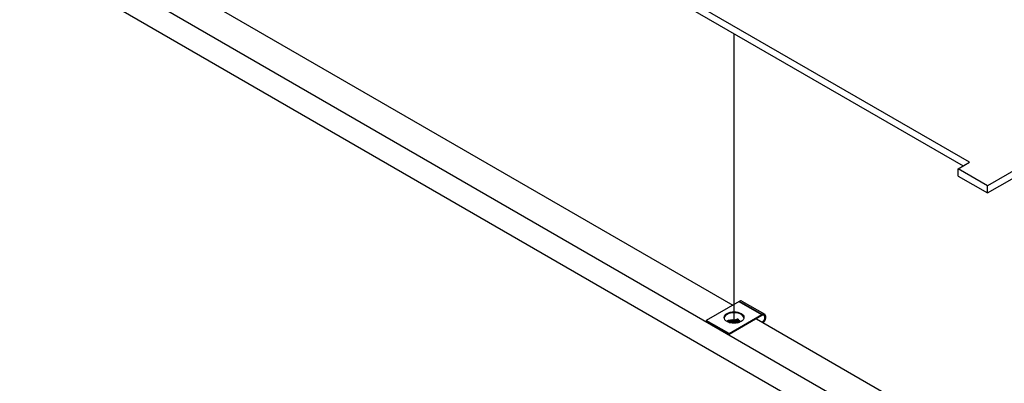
# Model space of a CAD drawing. Header units: millimetres. Extents: x 80 to 2248, y 80 to 1719.
# Tile 68 of 79: x 1725 to 1890, y 1212 to 1274. Entities that reach past the tile are written whole.
import ezdxf

# ---------------------------------------------------------------- set-up
doc = ezdxf.new("R2010")
doc.units = ezdxf.units.MM
doc.header["$LTSCALE"] = 8.333333
for name, color, linetype, lineweight in [('Tweak Trail (ANSI)', 7, 'Continuous', 25), ('Visible (ANSI)', 7, 'Continuous', 25), ('Visible Narrow (ANSI)', 7, 'Continuous', 35)]:
    doc.layers.add(name, color=color, linetype=linetype, lineweight=lineweight)

msp = doc.modelspace()

# ---------------------------------------------------------------- linework, layer by layer
at = {"layer": 'Tweak Trail (ANSI)'}
msp.add_line((1844.8343, 1222.5615), (1844.8343, 1271.2017), dxfattribs=at)
at = {"layer": 'Visible (ANSI)'}
for p, q in [((1884.3844, 1249.5944), (1483.5507, 1481.0159)), ((1483.5507, 1479.7888), (1883.3218, 1248.9809)), ((1470.2479, 1432.006), (1889.3147, 1190.0576)), ((1883.3338, 1197.8313), (1483.7124, 1428.5529)), ((2131.2816, 1386.4374), (1887.4527, 1245.6627)), ((1887.4527, 1244.4356), (2131.2816, 1385.2103)), ((1743.8099, 1283.7948), (1844.602, 1225.6024)), ((1882.5136, 1248.5143), (1884.3844, 1249.5944)), ((1887.4527, 1245.6627), (1882.5136, 1248.5143)), ((1882.5136, 1247.2872), (1882.5136, 1248.5143)), ((1882.5136, 1247.2872), (1887.4527, 1244.4356)), ((1887.4527, 1244.4356), (1887.4527, 1245.6627)), ((1845.6715, 1226.2199), (1840.162, 1223.039)), ((1846.1507, 1226.2674), (1849.9809, 1224.056)), ((1840.162, 1223.039), (1840.162, 1222.8689)), ((1843.9922, 1220.8276), (1840.162, 1223.039)), ((1843.9922, 1220.8276), (1849.5017, 1224.0086)), ((1849.5017, 1223.8385), (1843.9922, 1220.6575)), ((1848.5795, 1223.306), (1889.307, 1199.792)), ((1843.9922, 1220.6575), (1840.162, 1222.8689)), ((1845.4206, 1222.6236), (1845.7256, 1222.7618)), ((1843.9922, 1220.6575), (1843.9922, 1220.8276))]:
    msp.add_line(p, q, dxfattribs=at)
for centre, major_axis, ratio, start_param, end_param in [((1845.6715, 1225.4374), (0.4792, 0.8299), 0.57735027, 0, 0.78539816), ((1844.8318, 1223.3537), (1.6667, 0), 0.57735027, 0.08850384, 3.05308881), ((1849.5017, 1223.2261), (0.4792, 0.8299), 0.57735027, 4.29114919, 7.06858347), ((1849.5017, 1223.2261), (0.375, 0.6495), 0.57735027, 4.16263985, 7.06858347), ((1844.7246, 1222.1391), (0.8536, -0.0754), 0.5123509, 1.43315064, 1.86699281), ((1845.8896, 1222.6671), (0.231, -0.0204), 0.5123509, 1.56825029, 2.40428911)]:
    msp.add_ellipse(centre, major_axis=major_axis, ratio=ratio, start_param=start_param, end_param=end_param, dxfattribs=at)
msp.add_ellipse((1844.8318, 1223.5238), major_axis=(1.6667, 0), ratio=0.57735027, dxfattribs=at)
at = {"layer": 'Visible Narrow (ANSI)'}
for p, q in [((1849.5017, 1224.0086), (1845.6715, 1226.2199)), ((1845.4145, 1223.2475), (1845.0436, 1223.0794)), ((1845.5397, 1223.0642), (1845.1688, 1222.8961)), ((1845.2326, 1222.7662), (1845.6035, 1222.9343)), ((1845.2682, 1222.7113), (1845.6391, 1222.8794)), ((1845.7256, 1222.7618), (1845.7052, 1222.7042))]:
    msp.add_line(p, q, dxfattribs=at)
for centre, major_axis, ratio, start_param, end_param in [((1844.7503, 1222.4303), (-1.3282, 0.1173), 0.5123509, 4.53516074, 5.77526139), ((1844.741, 1222.3247), (-1.1386, 0.1006), 0.5123509, 4.53516074, 5.65871125), ((1845.0279, 1222.9012), (0.0372, 0.205), 0.15140389, 0.54489252, 1.69617499), ((1845.0279, 1222.9012), (0.086, -0.1898), 0.63573832, 1.26449022, 2.4157727), ((1845.9153, 1222.9584), (-0.7056, 0.0623), 0.5123509, 5.44708199, 5.54588176), ((1845.3987, 1223.0693), (0.086, -0.1898), 0.63573832, 1.26449022, 2.4157727), ((1845.906, 1222.8527), (-0.5161, 0.0456), 0.5123509, 5.2296138, 5.54588176), ((1845.6806, 1223.0591), (-0.086, 0.1898), 0.63573832, 1.26449022, 1.97455395), ((1845.8982, 1222.7642), (0.4151, -0.0367), 0.5123509, 1.88970882, 2.40428911), ((1845.5313, 1222.8175), (0.0805, -0.1775), 0.63573832, 1.6317669, 1.97455395), ((1845.8953, 1222.7315), (0.361, -0.0319), 0.5123509, 1.73792131, 2.40428911), ((1844.7331, 1222.2361), (1.0377, -0.0917), 0.5123509, 1.39356809, 2.35162482), ((1844.7302, 1222.2034), (0.9835, -0.0869), 0.5123509, 1.39356809, 2.25777667), ((1844.9177, 1222.7605), (-0.0521, -0.287), 0.15140389, 0.83823891, 1.32889832), ((1844.9673, 1222.6331), (-0.0348, -0.1918), 0.15140389, 4.12770392, 4.47049097), ((1845.0236, 1222.8525), (0.3446, -0.0304), 0.5123509, 4.53516074, 5.54588176), ((1844.957, 1222.8611), (-0.0372, -0.205), 0.15140389, 0.98611126, 1.69617499), ((1845.0264, 1222.8852), (0.2904, -0.0257), 0.5123509, 4.53516074, 5.54588176), ((1845.0343, 1222.9738), (-0.1895, 0.0167), 0.5123509, 1.39356809, 2.40428911), ((1845.3098, 1222.891), (0.086, -0.1898), 0.63573832, 4.40608288, 5.1161466), ((1845.1604, 1222.6494), (0.0805, -0.1775), 0.63573832, 1.6317669, 1.97455395), ((1845.4294, 1222.8039), (0.1204, -0.2657), 0.63573832, 4.77335955, 5.22202315), ((1845.8003, 1222.972), (0.1204, -0.2657), 0.63573832, 4.77335955, 5.29556596)]:
    msp.add_ellipse(centre, major_axis=major_axis, ratio=ratio, start_param=start_param, end_param=end_param, dxfattribs=at)

doc.saveas('drawing.dxf')
